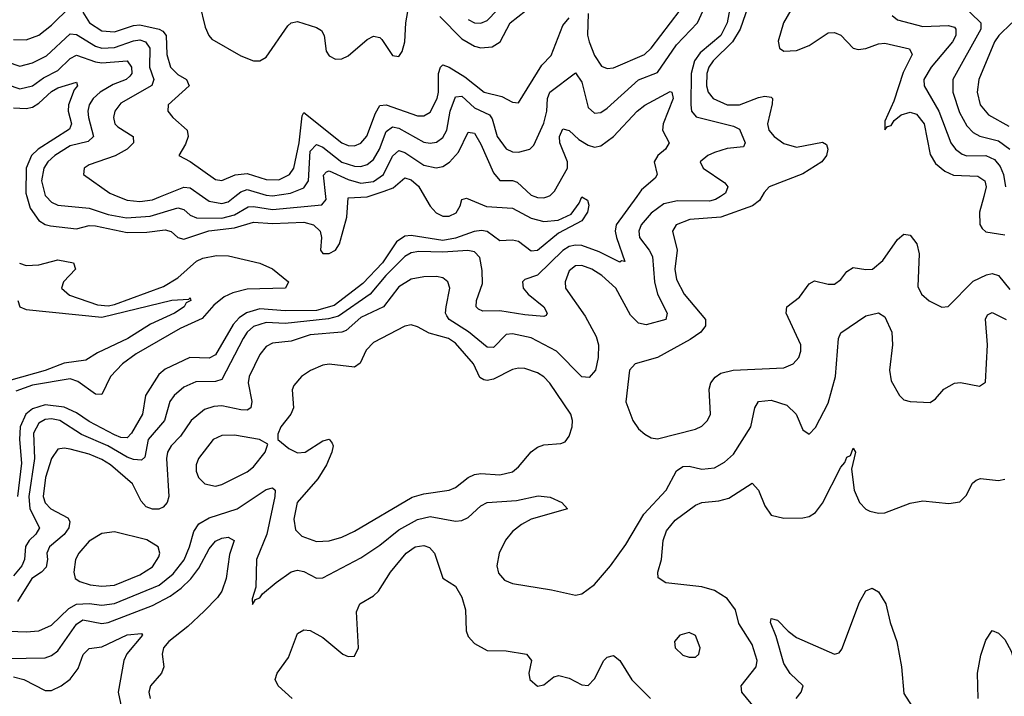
# Model space of a CAD drawing. Header units: inches. Extents: x 1678809 to 1859548, y 384609 to 522868.
# Tile 185 of 256: x 1732770 to 1735888, y 488417 to 490560. Entities that reach past the tile are written whole.
import ezdxf

# ---------------------------------------------------------------- set-up
doc = ezdxf.new("R2010")
doc.units = ezdxf.units.IN
doc.header["$MEASUREMENT"] = 0
doc.layers.add('B7438', color=7, linetype='Continuous')
doc.layers.add('B7439', color=7, linetype='Continuous')

msp = doc.modelspace()

# ---------------------------------------------------------------- linework, layer by layer
at = {"layer": 'B7438', "color": 5}
for points, elevation in [([(1734724.4, 490000), (1734658.6, 489910), (1734655.3, 489890), (1734659.7, 489870), (1734686, 489794), (1734676, 489796), (1734670, 489792), (1734604.9, 489824.9), (1734550, 489844.2), (1734530, 489845.9), (1734510, 489841.2), (1734490, 489828.4), (1734410, 489750.7), (1734370, 489737), (1734361.8, 489730), (1734364.4, 489710), (1734379.8, 489690), (1734430.1, 489650), (1734440.7, 489630), (1734437.3, 489622.7), (1734430, 489619.3), (1734370, 489624.6), (1734290, 489637.7), (1734236.5, 489636.5), (1734222.8, 489642.8), (1734215.8, 489650), (1734216.3, 489670), (1734235.3, 489724.7), (1734234.5, 489765.5), (1734227, 489807), (1734210, 489824.6), (1734189.2, 489829.2), (1734110, 489823.6), (1734034, 489826), (1734010, 489821), (1733990, 489809.5), (1733929, 489750), (1733879.7, 489690), (1733779.4, 489620.6), (1733747.3, 489612.7), (1733610, 489597.7), (1733550, 489601.1), (1733510, 489588.4), (1733490.1, 489570), (1733477.1, 489550), (1733410, 489420.2), (1733390, 489414), (1733327.5, 489412.5), (1733290, 489395.8), (1733258.9, 489370), (1733245.7, 489350), (1733228.5, 489290), (1733176.3, 489230), (1733165.5, 489174.5), (1733155, 489165), (1733130, 489166.4), (1733110, 489173.8), (1733049, 489210), (1732965.9, 489245.9), (1732896.5, 489290), (1732870, 489295.5), (1732850, 489293.3), (1732830, 489281.8), (1732813, 489250), (1732816.4, 489170), (1732798.3, 489050), (1732801.3, 489010), (1732832.5, 488950), (1732821.1, 488930), (1732799.9, 488910), (1732788.4, 488891.6), (1732784.4, 488850), (1732776.7, 488830), (1732750, 488798.7)], 340), ([(1734989.4, 490000), (1734973.8, 489990), (1734954.5, 489985.5), (1734853.5, 489986.5), (1734810, 489976.8), (1734770, 489947), (1734737.7, 489910), (1734730.5, 489890), (1734733.1, 489870), (1734763.9, 489830), (1734773.5, 489810), (1734779.8, 489730), (1734790.1, 489690), (1734820.8, 489630), (1734815.9, 489610), (1734753.7, 489593.7), (1734730, 489598.1), (1734704.2, 489624.2), (1734657.6, 489710), (1734613.6, 489750), (1734581.7, 489770), (1734550, 489781.6), (1734530, 489779.9), (1734510, 489764.8), (1734497.1, 489730), (1734498.7, 489710), (1734560.5, 489620.5), (1734595.9, 489555.9), (1734603.3, 489530), (1734602.1, 489490), (1734593, 489450), (1734573.2, 489426.8), (1734550, 489428.7), (1734470, 489509.4), (1734390, 489551.8), (1734330, 489565.2), (1734310, 489562.9), (1734270, 489521.8), (1734250, 489523.1), (1734191.6, 489571.6), (1734130.4, 489610), (1734122.2, 489622.2), (1734118.5, 489630), (1734120.8, 489650), (1734132.5, 489710), (1734126, 489730), (1734110, 489742.2), (1734090, 489746), (1734050, 489745), (1734010, 489737.6), (1733970, 489713.5), (1733921.9, 489650), (1733850, 489616.4), (1733804.2, 489575.8), (1733790, 489569.9), (1733690, 489561.4), (1733630, 489541.8), (1733570, 489535.4), (1733550, 489525.2), (1733530, 489499.3), (1733496.6, 489430), (1733493.7, 489410), (1733504.6, 489350), (1733502.2, 489330), (1733490, 489323), (1733470, 489323.8), (1733410, 489337.1), (1733384.9, 489335.1), (1733355.3, 489324.7), (1733312.5, 489290), (1733278.9, 489241.1), (1733249.6, 489210), (1733238.3, 489190), (1733234.2, 489170), (1733241.9, 489050), (1733237, 489030), (1733224.2, 489015.8), (1733210, 489009.9), (1733190, 489009.4), (1733170, 489016.8), (1733154.4, 489034.4), (1733126.7, 489090), (1733056.9, 489150), (1733030, 489166.9), (1732990, 489183.5), (1732930, 489199.9), (1732910, 489203.1), (1732890, 489199.5), (1732870.4, 489169.6), (1732851.8, 489110), (1732844.4, 489050), (1732849.8, 489029.8), (1732868.1, 489010), (1732921.7, 488981.7), (1732928.4, 488970), (1732924.9, 488950), (1732910.9, 488929.1), (1732864.2, 488890), (1732855.1, 488870), (1732857.8, 488850), (1732853.9, 488826.1), (1732838.4, 488810), (1732807.7, 488790), (1732762.7, 488717.3)], 360), ([(1734051.7, 490000), (1734070, 489969.5), (1734088.3, 489948.3), (1734110, 489937.5), (1734130, 489937.5), (1734151.7, 489948.3), (1734164.5, 489970), (1734170, 489990.5), (1734185, 489995), (1734247.7, 489967.7), (1734330, 489962.6), (1734390, 489931.4), (1734430, 489921.1), (1734474.8, 489925.2), (1734516.3, 489943.7), (1734541.2, 489978.8), (1734550, 489999.1), (1734568.2, 489988.2), (1734572.8, 489972.8), (1734568.5, 489950), (1734550, 489922.7), (1734476, 489884), (1734410, 489829), (1734390, 489827.2), (1734350, 489856.9), (1734330, 489861.4), (1734290, 489859.9), (1734250, 489889.2), (1734232.4, 489892.4), (1734208.8, 489888.8), (1734150, 489867.7), (1734110, 489860.8), (1734010, 489876.2), (1733990, 489873.9), (1733963.4, 489856.6), (1733918.3, 489790), (1733856.1, 489723.9), (1733765.4, 489654.6), (1733710, 489639.1), (1733610, 489637.6), (1733530, 489644), (1733488.2, 489631.8), (1733464.8, 489615.2), (1733446.1, 489593.9), (1733390, 489498), (1733370, 489487.8), (1733308.4, 489490), (1733230, 489452.8), (1733210, 489435.5), (1733167.8, 489370), (1733159.1, 489310), (1733123.6, 489250), (1733110, 489235.6), (1733090, 489236), (1733070, 489244.5), (1732990, 489287.1), (1732950, 489315), (1732910, 489332.6), (1732850, 489339.5), (1732810, 489327.5), (1732789, 489310), (1732770.7, 489270), (1732769.1, 489230), (1732775.2, 489155.2), (1732763.2, 489050)], 320), ([(1732792, 490000), (1732802.7, 489962.7), (1732830, 489923.6), (1732850, 489910.9), (1732866.7, 489906.7), (1732950, 489897.8), (1732990, 489907.8), (1733010, 489907.3), (1733110, 489885.6), (1733172.7, 489887.3), (1733230, 489894.8), (1733249.1, 489889.1), (1733270.1, 489870.1), (1733290, 489864.4), (1733368.6, 489891.4), (1733450, 489900.6), (1733510, 489918.7), (1733570, 489914.5), (1733670, 489919.1), (1733700.1, 489910), (1733721.3, 489890), (1733725.6, 489870), (1733721.9, 489830), (1733730, 489819), (1733750, 489818.9), (1733770.3, 489830), (1733782.8, 489850), (1733805.8, 489934.2), (1733810, 489996.1), (1733870, 489999), (1733873, 490000)], 320), ([(1732853.3, 490000), (1732870, 489982.2), (1732890, 489972.2), (1732990, 489962.5), (1733050, 489942.7), (1733107.4, 489932.6), (1733182.9, 489937.1), (1733270, 489963.9), (1733290, 489958.8), (1733310, 489940.6), (1733330, 489932.5), (1733410, 489931.3), (1733450, 489941.7), (1733493.3, 489966.7), (1733510, 489968.5), (1733570, 489958.4), (1733727, 489973), (1733740.1, 489990), (1733739.1, 490000)], 340), ([(1733080.7, 490000), (1733110, 489988.5), (1733150, 489984.3), (1733190, 489989.8), (1733216, 490000)], 360), ([(1733348.4, 490000), (1733370, 489984.7), (1733410, 489977.7), (1733430, 489983), (1733451.2, 490000)], 360), ([(1734401, 490000), (1734410, 489996.6), (1734430, 489995.6), (1734442.1, 490000)], 340), ([(1735120.3, 490000), (1735113, 489987), (1735090.2, 489970), (1734990, 489934.9), (1734892.6, 489927.4), (1734849.3, 489910), (1734837.8, 489890), (1734851.8, 489830), (1734844.9, 489770), (1734850, 489736.5), (1734874.7, 489690), (1734941.7, 489610), (1734941.9, 489590), (1734926.8, 489570), (1734893.2, 489546.8), (1734790, 489489.7), (1734719.3, 489470), (1734701.2, 489450), (1734689.3, 489349.3), (1734711.8, 489290), (1734730, 489264.4), (1734750, 489246.7), (1734770, 489234.9), (1734790, 489232.4), (1734910, 489263.2), (1734930, 489272.7), (1734948.4, 489290), (1734957.4, 489310), (1734953.2, 489390), (1734958.4, 489410), (1734972.1, 489427.9), (1734990, 489439.8), (1735029.9, 489450.1), (1735190, 489457.1), (1735219.8, 489470), (1735237, 489490), (1735243.7, 489510), (1735244.1, 489530), (1735197.3, 489630), (1735199.8, 489650), (1735239.3, 489680.7), (1735270, 489722.7), (1735286.9, 489733.1), (1735330, 489721.8), (1735350, 489722.3), (1735370, 489736.5), (1735390, 489762.4), (1735410, 489774.5), (1735450, 489768.4), (1735470.8, 489770), (1735503.3, 489796.7), (1735550, 489863.8), (1735570, 489880.6), (1735590, 489876.9), (1735611.1, 489850), (1735618.6, 489818.6), (1735614.6, 489714.6), (1735625.8, 489690), (1735650, 489669.2), (1735690, 489649.1), (1735710, 489651.4), (1735790, 489731.3), (1735832.1, 489752), (1735850, 489755.7), (1735870, 489750.1), (1735905.4, 489705.4)], 380), ([(1735823, 490000), (1735810.1, 489950), (1735811, 489911), (1735818.4, 489898.4), (1735830, 489888.1), (1735890, 489878.8)], 420), ([(1732768.7, 489788.7), (1732790, 489781.8), (1732830, 489782.9), (1732890, 489799), (1732940.2, 489790), (1732946.7, 489770), (1732908.7, 489730), (1732902, 489710), (1732926.9, 489686.9), (1733016.5, 489656.5), (1733050, 489653.8), (1733070, 489658), (1733225.1, 489714.9), (1733270, 489741.8), (1733330, 489794.7), (1733350, 489804.3), (1733393, 489813), (1733431.5, 489811.5), (1733530, 489788.5), (1733570, 489770.8), (1733620.8, 489730), (1733611.8, 489710), (1733490, 489706.5), (1733444.9, 489695.1), (1733417.7, 489682.3), (1733384.4, 489655.6), (1733347.1, 489612.9), (1733278.2, 489581.8), (1733139, 489501), (1733095, 489470), (1733057.1, 489430), (1733030, 489372.5), (1733010, 489374.2), (1732954.2, 489414.3), (1732930, 489422.7), (1732810, 489401.7), (1732757.2, 489382.8)], 280), ([(1732763.7, 489670), (1732770, 489650.4), (1732790, 489641.7), (1733030, 489617.4), (1733251.1, 489671.1), (1733305.4, 489674.6), (1733310, 489678.8), (1733312.2, 489670), (1733296.9, 489663.1), (1733291.1, 489650), (1733260.2, 489630), (1733184.2, 489595.9), (1733112.4, 489550), (1733015.8, 489504.3), (1732978.9, 489481.1), (1732910, 489471.5), (1732850, 489448.8), (1732741.5, 489418.5)], 260), ([(1732710, 488624.3), (1732790, 488620.6), (1732830, 488623.9), (1732870, 488641.8), (1732924.9, 488695.1), (1732950, 488708.2), (1732990, 488710.5), (1733030, 488705.6), (1733070, 488710.6), (1733211, 488769), (1733255.3, 488804.7), (1733290.7, 488849.3), (1733307.8, 488890), (1733321.1, 488938.9), (1733337.3, 488962.7), (1733370, 488981.6), (1733458.5, 489010), (1733550, 489071.2), (1733570, 489076.8), (1733579.1, 489070), (1733577.8, 489050), (1733552.1, 488930), (1733520.1, 488850), (1733518, 488762), (1733505.8, 488725.8), (1733507.3, 488707.3), (1733516.5, 488723.5), (1733530, 488728), (1733538.9, 488741.1), (1733582.4, 488777.6), (1733629, 488811), (1733650, 488815.8), (1733670, 488812.4), (1733710, 488790.9), (1733730, 488791.6), (1733850, 488855.6), (1733910, 488895.6), (1733970, 488944.2), (1734030, 488976.6), (1734070, 488985.8), (1734150, 488971.7), (1734170, 488973.1), (1734190, 488982.8), (1734230, 489019.8), (1734250, 489030.7), (1734343.2, 489036.8), (1734412.1, 489052.1), (1734450, 489047), (1734486.8, 489030), (1734504.7, 489010), (1734390, 488977.7), (1734358.8, 488961.2), (1734330, 488938.7), (1734308.3, 488911.7), (1734288.4, 488870), (1734281.4, 488830), (1734286.3, 488806.3), (1734305, 488785), (1734330, 488773.6), (1734454, 488754), (1734530, 488736.5), (1734550, 488741.3), (1734590, 488770.4), (1734641.3, 488830), (1734690, 488897.6), (1734746.3, 488993.7), (1734816.9, 489070), (1734850, 489130.9), (1734870, 489145), (1734890, 489145.5), (1734930, 489136.1), (1734970, 489140.1), (1735002, 489158), (1735030, 489183.8), (1735085.6, 489270), (1735098.5, 489330), (1735109.9, 489350.1), (1735150, 489354.6), (1735199, 489339), (1735229.2, 489310), (1735250, 489261), (1735270, 489247.3), (1735290, 489268), (1735330, 489345.5), (1735353.4, 489430), (1735363.1, 489550), (1735370, 489568), (1735450, 489622.2), (1735490, 489631.8), (1735510, 489618.7), (1735531.8, 489570), (1735533.9, 489530), (1735524.1, 489450), (1735530, 489416.4), (1735556, 489370), (1735570, 489356), (1735590, 489350.2), (1735652.9, 489347.1), (1735670, 489359.1), (1735697, 489390), (1735730, 489408.7), (1735750, 489410.2), (1735810, 489398.7), (1735828.5, 489411.5), (1735835.3, 489530), (1735828.7, 489611.3), (1735835.1, 489624.9), (1735850, 489632.8), (1735894.4, 489610)], 360), ([(1735106.7, 488370), (1735056.5, 488430), (1735054.9, 488450), (1735101.9, 488510), (1735105.8, 488530), (1735090, 488580.3), (1735047.6, 488647.6), (1735036.4, 488690), (1735010, 488726.1), (1734970, 488751.4), (1734930, 488763.6), (1734816, 488776), (1734791.4, 488791.4), (1734790.6, 488810), (1734802, 488850), (1734807.8, 488910), (1734818.8, 488941.2), (1734845.3, 488974.7), (1734910, 489022.5), (1734930, 489030.7), (1734984.1, 489035.9), (1735016.2, 489043.8), (1735090, 489091.4), (1735109.4, 489069.4), (1735130, 489019.5), (1735150.2, 488990.2), (1735190, 488981.3), (1735250, 488981.6), (1735270, 488986), (1735290, 488999.2), (1735312, 489028), (1735370, 489142.7), (1735382.9, 489157.1), (1735390, 489173.7), (1735400.9, 489179.1), (1735410, 489202.8), (1735417.1, 489190), (1735404.3, 489135.7), (1735412.8, 489070), (1735430.1, 489030.1), (1735449.7, 489009.7), (1735462.8, 489002.8), (1735490, 488996.6), (1735510, 488997.8), (1735590, 489028.6), (1735630, 489036.1), (1735712.3, 489027.7), (1735747.5, 489032.5), (1735767.7, 489052.3), (1735788, 489092), (1735799.1, 489100.9), (1735813.1, 489106.9), (1735870, 489099.8), (1735890, 489104.6)], 340), ([(1732670, 488535.8), (1732850, 488538.9), (1732870, 488546.2), (1732890, 488560.7), (1732950, 488644.8), (1732970, 488658.5), (1733030, 488647.4), (1733050, 488650.6), (1733190, 488704.5), (1733246.1, 488733.9), (1733281, 488759), (1733311.4, 488788.6), (1733337, 488823), (1733370, 488883.5), (1733390, 488907.9), (1733410, 488918), (1733430, 488920.6), (1733448.9, 488910), (1733434.3, 488865.7), (1733423.7, 488790), (1733409.7, 488750), (1733396.2, 488730), (1733353.8, 488686.2), (1733302.3, 488637.7), (1733241.7, 488590), (1733224.6, 488570), (1733220.4, 488550), (1733225.9, 488510), (1733218.4, 488490), (1733184.2, 488450), (1733179, 488430), (1733183.2, 488410)], 340), ([(1733633.1, 488410), (1733588.5, 488450), (1733579.2, 488470), (1733585.3, 488490), (1733620.8, 488539.2), (1733650, 488615.3), (1733670, 488626.7), (1733690, 488625.2), (1733730, 488602.8), (1733792.7, 488550), (1733810, 488542.2), (1733830, 488544), (1733842.8, 488570), (1733836.3, 488683.7), (1733847.3, 488710), (1733890, 488734.5), (1733906.2, 488750), (1733944.3, 488810), (1733993.3, 488870), (1734022.3, 488890), (1734050, 488894.6), (1734067.8, 488887.8), (1734083.5, 488870), (1734110, 488790.5), (1734150, 488766), (1734170, 488730.4), (1734181.2, 488690), (1734184, 488624), (1734190, 488606.4), (1734210, 488583.7), (1734250, 488561.7), (1734310, 488561.1), (1734374.8, 488550), (1734390.6, 488530), (1734382.3, 488490), (1734385.3, 488470), (1734410, 488448.2), (1734430, 488452.7), (1734461.4, 488478.6), (1734477.1, 488482.9), (1734510, 488474.2), (1734550, 488452.7), (1734570, 488450.4), (1734590, 488472.2), (1734619.8, 488530), (1734630, 488540.9), (1734650, 488546), (1734670, 488530.4), (1734708.8, 488468.8), (1734767.2, 488410)], 340), ([(1735228.7, 488410), (1735244.4, 488430), (1735250.7, 488450), (1735210, 488489.1), (1735190, 488520.7), (1735165.6, 488605.6), (1735147.9, 488650), (1735150, 488662.8), (1735170, 488657.6), (1735203.3, 488623.3), (1735230, 488603.2), (1735350, 488550.3), (1735365.3, 488554.7), (1735374, 488566), (1735430, 488714.8), (1735449.7, 488750.3), (1735470, 488759.1), (1735490, 488748), (1735513.2, 488710), (1735527, 488650), (1735548.1, 488590), (1735562.1, 488510), (1735570, 488425.3), (1735605.7, 488370)], 320), ([(1732750, 488477.9), (1732782.6, 488470), (1732850, 488434.6), (1732870, 488434.7), (1732901.4, 488450), (1732930, 488471.3), (1732955, 488505), (1732970.7, 488549.3), (1732990, 488567.7), (1733030, 488573.8), (1733110, 488611.4), (1733155.3, 488615.3), (1733159.1, 488610), (1733109, 488551), (1733099.3, 488530), (1733081.5, 488430), (1733098, 488350)], 320), ([(1735805.8, 488410), (1735803.4, 488490), (1735813.6, 488546.4), (1735830, 488594), (1735850, 488624.9), (1735870, 488616.4), (1735890, 488596.4), (1735910, 488559.1), (1735956.3, 488410)], 320)]:
    msp.add_lwpolyline(points, dxfattribs=dict(at, elevation=elevation))
for points, elevation in [([(1734010, 489593.3), (1733990, 489588.7), (1733890, 489537.9), (1733866.7, 489513.3), (1733848.5, 489471.5), (1733830, 489459.3), (1733750, 489468.5), (1733730, 489465.4), (1733691.2, 489448.8), (1733662.7, 489430), (1733638.4, 489401.6), (1733632.8, 489387.2), (1733636.6, 489330), (1733628.3, 489310), (1733596.8, 489270), (1733587, 489247), (1733587.3, 489230), (1733621.8, 489201.8), (1733650, 489187.4), (1733673.3, 489190), (1733730, 489226.2), (1733750, 489231), (1733758.9, 489218.9), (1733762.2, 489210), (1733758.2, 489190), (1733741.5, 489150), (1733714.4, 489105.6), (1733648, 489030), (1733638.2, 488978.2), (1733643.7, 488943.7), (1733663.7, 488923.7), (1733710, 488907.2), (1733750, 488909), (1733790, 488920.6), (1733830, 488939.9), (1734013.1, 489046.9), (1734050, 489057.9), (1734130.3, 489069.7), (1734150, 489078.2), (1734190, 489109.2), (1734210, 489118.8), (1734230, 489122.4), (1734290, 489118.2), (1734330, 489128.1), (1734350, 489143.2), (1734390, 489190.7), (1734410, 489205.3), (1734430, 489212.8), (1734483.1, 489216.9), (1734497, 489223), (1734510, 489240.7), (1734519.2, 489270), (1734521, 489290), (1734515.1, 489310), (1734448.7, 489408.7), (1734430, 489428.4), (1734410, 489441.1), (1734370, 489454.5), (1734350, 489455.8), (1734330, 489451.6), (1734270, 489420.8), (1734250, 489416.7), (1734239.3, 489419.3), (1734226.8, 489426.8), (1734206.7, 489470), (1734150, 489534.9), (1734128, 489550), (1734067, 489567), (1734030, 489587.5)], 380), ([(1733450, 489244.3), (1733410, 489243), (1733382.6, 489230), (1733336.1, 489170), (1733328.1, 489150), (1733328.1, 489130), (1733335.9, 489110), (1733355.8, 489090), (1733390, 489082.6), (1733410, 489087.5), (1733490, 489127.2), (1733510, 489143), (1733547.3, 489190), (1733555.1, 489215.1), (1733529.6, 489230)], 380), ([(1733070, 488938), (1733030, 488932.8), (1732990, 488908.1), (1732957.1, 488870), (1732946.5, 488850), (1732941.2, 488810), (1732944.9, 488790), (1732960, 488780), (1732993, 488770), (1733030, 488765.9), (1733070, 488769.1), (1733150, 488801.1), (1733190, 488826.8), (1733210, 488858.4), (1733213.2, 488870), (1733207.9, 488890), (1733172.4, 488912.4)], 380), ([(1734890, 488618.4), (1734860.7, 488610), (1734843.8, 488590), (1734845.5, 488570), (1734870, 488546.7), (1734890, 488540.5), (1734910, 488540.7), (1734921.2, 488550), (1734924.5, 488570), (1734910, 488609.2)], 360)]:
    msp.add_lwpolyline(points, close=True, dxfattribs=dict(at, elevation=elevation))
at = {"layer": 'B7439', "color": 5}
for points, elevation in [([(1735033.1, 490670), (1735010.3, 490550), (1734990.9, 490510), (1734924.8, 490455.2), (1734906.6, 490430), (1734896.6, 490390), (1734895.1, 490290), (1734897.4, 490270), (1734912.1, 490252.1), (1735030, 490222.5), (1735050, 490213.4), (1735067.3, 490170), (1735062.3, 490157.7), (1735010, 490152.1), (1734970, 490139.7), (1734949.2, 490130), (1734924.9, 490110), (1734934, 490090), (1735003.1, 490043.1), (1735012.5, 490030), (1735005, 490010), (1734989.4, 490000)], 360), ([(1734190, 490560.3), (1734210, 490550.1), (1734230, 490548.8), (1734250, 490557.6), (1734315.2, 490624.8)], 440), ([(1732750, 490497.7), (1732790, 490496), (1732830, 490511.3), (1732870, 490542.9), (1732930, 490600.7)], 380), ([(1733339.1, 490610), (1733356.7, 490536.7), (1733368.6, 490510), (1733378.6, 490498.6), (1733470, 490445.7), (1733510, 490430.1), (1733530, 490430.1), (1733550, 490441.5), (1733619.1, 490540.9), (1733630, 490550.5), (1733650, 490554.4), (1733710, 490535), (1733725.3, 490525.3), (1733733.6, 490510), (1733740.5, 490460.5), (1733750, 490445.6), (1733770, 490435.4), (1733790, 490436.2), (1733810, 490445.1), (1733870, 490496.9), (1733890, 490507.8), (1733910, 490503.7), (1733917, 490497), (1733950, 490446.7), (1733970, 490443.2), (1733980.6, 490459.4), (1733989.9, 490490.1), (1733992.8, 490550), (1734003.5, 490610)], 420), ([(1733451.2, 490000), (1733470, 490015.1), (1733490, 490022.1), (1733550, 490003.8), (1733570, 490002), (1733627.8, 490010), (1733670, 490027.3), (1733683.9, 490050), (1733690, 490143.2), (1733710, 490164.4), (1733730, 490155.8), (1733790, 490109), (1733830, 490095.7), (1733850, 490095.1), (1733870, 490100.9), (1733890, 490116.8), (1733909.4, 490150), (1733930, 490205.3), (1733950, 490220.8), (1733970, 490216.8), (1734050, 490172.1), (1734070, 490168.9), (1734090, 490172.5), (1734110, 490186.8), (1734122.1, 490210), (1734133.6, 490270), (1734150, 490315.9), (1734170, 490317.9), (1734210, 490281.2), (1734258.2, 490258.2), (1734266.1, 490246.1), (1734281.8, 490190), (1734310, 490150.6), (1734330, 490141), (1734350, 490140.1), (1734385.4, 490150), (1734398, 490162), (1734430, 490232), (1734439.5, 490270), (1734441.7, 490310), (1734448.7, 490330), (1734530, 490391.3), (1734550, 490362.6), (1734570, 490281.7), (1734590, 490263.5), (1734610, 490266.1), (1734630, 490279.5), (1734730, 490369.7), (1734790, 490392.3), (1734850, 490479.9), (1734916, 490550), (1734946, 490614)], 360), ([(1735077.3, 490602.7), (1735051.6, 490530), (1735027.6, 490490), (1734965.9, 490430), (1734952.5, 490410), (1734945.7, 490390), (1734944.9, 490350), (1734950.1, 490330), (1734965.7, 490310), (1735010, 490290.1), (1735050, 490290.1), (1735110, 490313), (1735130, 490317.5), (1735150, 490314.8), (1735154.4, 490310), (1735153.4, 490293.4), (1735138.5, 490230), (1735142.8, 490210), (1735158.8, 490190), (1735190, 490167.4), (1735230, 490156.2), (1735312.4, 490172.4), (1735324.6, 490164.6), (1735329.3, 490150), (1735324.8, 490130), (1735310.1, 490110), (1735250, 490071.6), (1735143.9, 490030), (1735127.4, 490012.6), (1735120.3, 490000)], 380), ([(1735750, 490611.9), (1735813.4, 490550), (1735813.6, 490530), (1735725.5, 490370), (1735725.4, 490330), (1735746.3, 490266.3), (1735770, 490223.9), (1735790, 490202.2), (1735810.9, 490190.9), (1735870, 490176.3), (1735905.9, 490150)], 460), ([(1732970, 490583.5), (1732990.9, 490550), (1733030, 490525.1), (1733070, 490521.2), (1733130, 490541.8), (1733150, 490543.8), (1733211.6, 490530), (1733223.4, 490523.4), (1733233.6, 490510), (1733236.1, 490450), (1733247.3, 490410), (1733270, 490386.2), (1733297.8, 490370), (1733306.1, 490350), (1733239.8, 490290), (1733238.6, 490270), (1733254.6, 490250), (1733299.8, 490210), (1733303.5, 490190), (1733294.5, 490165.5), (1733273.4, 490130), (1733310, 490111), (1733390, 490053.4), (1733410, 490050.1), (1733451.9, 490068.1), (1733490, 490073), (1733550, 490053.9), (1733590, 490052.8), (1733624.5, 490070), (1733637.9, 490090), (1733654.7, 490170), (1733664.8, 490255.1), (1733670, 490266), (1733790, 490169.4), (1733810, 490161.6), (1733830, 490160.5), (1733850, 490168.8), (1733869, 490191), (1733896.1, 490263.9), (1733910, 490287.9), (1733930, 490290.1), (1734030, 490255.6), (1734050, 490255.7), (1734070, 490267.2), (1734091.6, 490310), (1734095.9, 490330), (1734096.5, 490390), (1734102.9, 490410), (1734110, 490416.8), (1734130, 490410.1), (1734179.4, 490379.4), (1734241.3, 490330), (1734296.7, 490316.7), (1734330, 490299), (1734350, 490296.9), (1734423.7, 490416.3), (1734453.5, 490446.5), (1734490, 490542.1), (1734510, 490565.9)], 380), ([(1734100.7, 490570), (1734170, 490499), (1734210, 490475.7), (1734230, 490470.8), (1734266.2, 490473.8), (1734291.2, 490490), (1734322.9, 490550), (1734372, 490588)], 420), ([(1734570, 490579.3), (1734568.6, 490511.4), (1734573.4, 490490), (1734590, 490446.5), (1734612.5, 490412.5), (1734630, 490405.1), (1734650, 490407.9), (1734749.1, 490450), (1734770, 490469.6), (1734861.5, 490590)], 380), ([(1735212.1, 490590), (1735188.9, 490550), (1735171.5, 490491.5), (1735176.5, 490470), (1735190, 490460.7), (1735230, 490462.5), (1735270, 490478.5), (1735330, 490518.5), (1735350, 490519.8), (1735370.6, 490510.6), (1735409.5, 490469.5), (1735425.4, 490465.4), (1735450, 490468.9), (1735490, 490483.8), (1735510, 490485.3), (1735588, 490468), (1735595.9, 490450), (1735567.8, 490392.2), (1735538.6, 490301.4), (1735510, 490238.4), (1735510, 490211), (1735518, 490222), (1735530, 490224.4), (1735539.6, 490240.4), (1735561.3, 490258.7), (1735590, 490266.7), (1735610, 490261), (1735634.5, 490230), (1735653, 490133), (1735670, 490104.2), (1735699.8, 490079.8), (1735727.4, 490067.4), (1735804.1, 490064.1), (1735827, 490050), (1735830.7, 490030), (1735823, 490000)], 420), ([(1735533.4, 490573.4), (1735550, 490559.5), (1735630, 490538.1), (1735710, 490541.6), (1735730, 490535.9), (1735735.1, 490530), (1735734.2, 490510), (1735724.3, 490490), (1735656.3, 490410), (1735633.8, 490370), (1735634, 490350), (1735681, 490270), (1735718.8, 490170), (1735733.3, 490150), (1735754.3, 490134.3), (1735770, 490129.1), (1735830, 490130.1), (1735857.6, 490117.6), (1735875.4, 490095.4), (1735885.9, 490070), (1735892, 490030)], 440), ([(1735911.7, 490550), (1735871, 490510), (1735857.7, 490490), (1735807.3, 490370), (1735802.5, 490330), (1735811.5, 490290), (1735838.1, 490258.1), (1735902.5, 490222.5)], 480), ([(1732730, 490426), (1732770, 490412.8), (1732810, 490423), (1732855, 490445), (1732930, 490515.2), (1732950, 490512.7), (1733010, 490475.9), (1733030, 490470.1), (1733070, 490472), (1733130, 490493.5), (1733150, 490495.7), (1733168.4, 490490), (1733181.4, 490470), (1733180.5, 490410), (1733194.8, 490370), (1733188.1, 490351.9), (1733090, 490295.2), (1733070.7, 490270), (1733066.9, 490250), (1733070.9, 490230), (1733080.4, 490220.4), (1733129, 490190), (1733130.2, 490170), (1733110.2, 490150), (1733071.7, 490128.3), (1732990, 490100.7), (1732974.3, 490090), (1732971.7, 490070), (1733055.4, 490010), (1733080.7, 490000)], 360), ([(1732730, 490354.9), (1732770, 490340.9), (1732810, 490350.1), (1732844.6, 490375.4), (1732890, 490399.3), (1732930, 490437.2), (1732950, 490447.5), (1733010, 490426), (1733030, 490423.5), (1733110, 490429.6), (1733124.2, 490410), (1733124.7, 490390), (1733118.6, 490381.4), (1733106.4, 490370), (1733065.3, 490354.7), (1733024.5, 490330), (1733002.6, 490310), (1732990.1, 490290), (1732985.8, 490270), (1732987.7, 490250), (1733003.6, 490190), (1732986.1, 490173.9), (1732930, 490159.9), (1732881, 490130), (1732858.6, 490110), (1732845.7, 490090), (1732838.5, 490050), (1732850, 490003.5), (1732853.3, 490000)], 340), ([(1732750, 490280.5), (1732790, 490278.2), (1732810, 490283.1), (1732830, 490295.1), (1732870, 490332.8), (1732890, 490344.2), (1732950, 490362), (1732952.8, 490350), (1732941.7, 490338.3), (1732923.8, 490290), (1732923.6, 490270), (1732934.1, 490230), (1732926.9, 490213.1), (1732827.7, 490150), (1732807.3, 490130), (1732790, 490090), (1732789.2, 490010), (1732792, 490000)], 320), ([(1734442.1, 490000), (1734450, 490002.9), (1734463.6, 490016.4), (1734504.5, 490090), (1734504.3, 490110), (1734480.3, 490170), (1734479.7, 490190), (1734490, 490214.2), (1734510, 490209.4), (1734540.2, 490180.2), (1734570, 490162.3), (1734590, 490156.5), (1734610, 490160.6), (1734650.2, 490189.8), (1734725.9, 490270), (1734750, 490289.6), (1734830, 490332), (1734835.3, 490330), (1734839.8, 490310), (1734807.5, 490230), (1734805.5, 490210), (1734827.1, 490170), (1734815.3, 490150), (1734790.8, 490130), (1734778.8, 490110), (1734788.6, 490070), (1734782.2, 490057.8), (1734739.4, 490020.6), (1734724.4, 490000)], 340), ([(1733739.1, 490000), (1733732.1, 490067.9), (1733741.6, 490078.4), (1733750, 490080.7), (1733810, 490053.7), (1733850, 490042), (1733890, 490047.7), (1733922.1, 490070), (1733950, 490127.5), (1733970, 490145.6), (1733990, 490139.6), (1734050, 490099), (1734089, 490091), (1734110, 490095.3), (1734131.1, 490108.9), (1734159.7, 490140.3), (1734190, 490203.9), (1734210, 490200.2), (1734230, 490166.2), (1734270, 490075.2), (1734290, 490051), (1734330, 490050.1), (1734345.5, 490045.5), (1734390, 490004.2), (1734401, 490000)], 340), ([(1733873, 490000), (1733923.7, 490016.3), (1733952.5, 490027.6), (1733990, 490058.8), (1734010, 490052.7), (1734032.3, 490032.3), (1734051.7, 490000)], 320), ([(1733216, 490000), (1733290, 490029.1), (1733310, 490027.2), (1733348.4, 490000)], 360)]:
    msp.add_lwpolyline(points, dxfattribs=dict(at, elevation=elevation))

doc.saveas('drawing.dxf')
